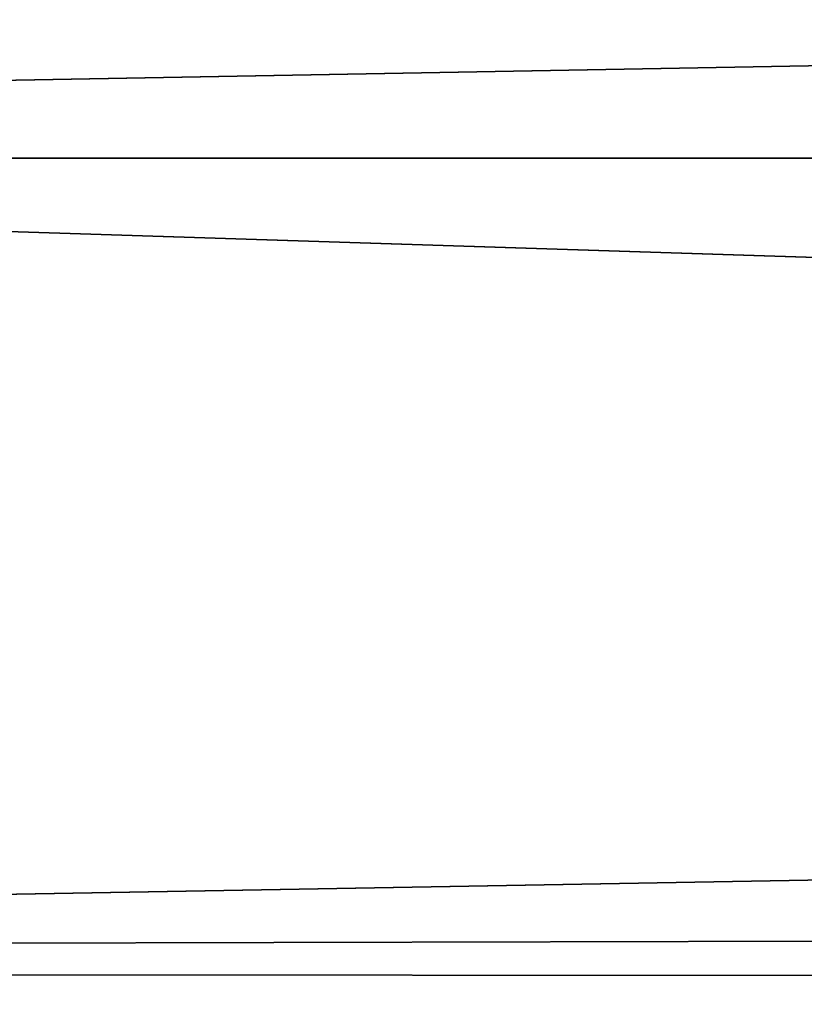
# Model space of a CAD drawing. Header units: millimetres. Extents: x -143 to 143, y -35 to 35.
# Tile 125 of 256: x -74.77 to -71.59, y -3.44 to 0.56. Entities that reach past the tile are written whole.
import ezdxf

# ---------------------------------------------------------------- set-up
doc = ezdxf.new("R2010")
doc.units = ezdxf.units.MM
doc.header["$LTSCALE"] = 65.185185
for name, color, linetype in [('113', 7, 'CONTINUOUS'), ('22', 7, 'CONTINUOUS'), ('45', 7, 'CONTINUOUS'), ('55', 7, 'CONTINUOUS'), ('71', 7, 'CONTINUOUS')]:
    doc.layers.add(name, color=color, linetype=linetype)

msp = doc.modelspace()

# ---------------------------------------------------------------- linework, layer by layer
at = {"layer": '113', "linetype": 'CONTINUOUS'}
for points in [[(-89.5, 14.6045, -14.5), (-68.5, 14.6045, -14.5), (-68.5, -14.6045, -14.5), (-89.5, 14.6045, -14.5)], [(-89.5, 14.6045, -14.5), (-68.5, -14.6045, -14.5), (-89.5, -14.6045, -14.5), (-89.5, 14.6045, -14.5)]]:
    msp.add_3dface(points, dxfattribs=at)
at = {"layer": '22', "linetype": 'CONTINUOUS'}
for points in [[(8.5, 0, 17.5), (-84, 2.824, 17.2706), (8.5, 3.0026, 17.2405), (8.5, 0, 17.5)], [(-84, 0, 17.5), (-84, 2.824, 17.2706), (8.5, 0, 17.5), (-84, 0, 17.5)], [(-84, -3.2108, 17.2029), (-84, 0, 17.5), (8.5, -3.0026, 17.2405), (-84, -3.2108, 17.2029)], [(8.5, -3.0026, 17.2405), (-84, 0, 17.5), (8.5, 0, 17.5), (8.5, -3.0026, 17.2405)], [(8.5, -5.9161, 16.4697), (-84, -3.2108, 17.2029), (8.5, -3.0026, 17.2405), (8.5, -5.9161, 16.4697)], [(-84, -6.3124, 16.3219), (-84, -3.2108, 17.2029), (8.5, -5.9161, 16.4697), (-84, -6.3124, 16.3219)]]:
    msp.add_3dface(points, dxfattribs=at)
at = {"layer": '45', "linetype": 'CONTINUOUS'}
for points in [[(-92.5, -15.0162, -31.5), (-72.8774, -10.1811, -31.5), (64.6406, -0.918, -31.5), (-92.5, -15.0162, -31.5)], [(65.0524, -3.0341, -31.5), (-92.5, -15.0162, -31.5), (64.6406, -0.918, -31.5), (65.0524, -3.0341, -31.5)], [(-72.8774, -10.1811, -31.5), (-70.8231, -9.5244, -31.5), (64.6406, -0.918, -31.5), (-72.8774, -10.1811, -31.5)], [(65.8916, -5.0197, -31.5), (-92.5, -15.0162, -31.5), (65.0524, -3.0341, -31.5), (65.8916, -5.0197, -31.5)]]:
    msp.add_3dface(points, dxfattribs=at)
at = {"layer": '55', "linetype": 'CONTINUOUS'}
for points in [[(-71.5, 15.1875, -11.5), (-84, 15.1875, -11.5), (-84, -15.1875, -11.5), (-71.5, 15.1875, -11.5)], [(-71.5, 15.1875, -11.5), (-84, -15.1875, -11.5), (-71.5, -15.1875, -11.5), (-71.5, 15.1875, -11.5)]]:
    msp.add_3dface(points, dxfattribs=at)
at = {"layer": '71', "linetype": 'CONTINUOUS'}
for points in [[(92.5, 3.308, 20.2313), (-92.5, 3.4229, 20.2122), (-92.5, 0, 20.5), (92.5, 3.308, 20.2313)], [(92.5, 0, 20.5), (92.5, 3.308, 20.2313), (-92.5, 0, 20.5), (92.5, 0, 20.5)], [(92.5, -3.4229, 20.2122), (92.5, 0, 20.5), (-92.5, -3.308, 20.2313), (92.5, -3.4229, 20.2122)], [(92.5, 0, 20.5), (-92.5, 0, 20.5), (-92.5, -3.308, 20.2313), (92.5, 0, 20.5)], [(92.5, -3.4229, 20.2122), (-92.5, -3.308, 20.2313), (-92.5, -6.529, 19.4325), (92.5, -3.4229, 20.2122)], [(92.5, -6.7495, 19.357), (92.5, -3.4229, 20.2122), (-92.5, -6.529, 19.4325), (92.5, -6.7495, 19.357)]]:
    msp.add_3dface(points, dxfattribs=at)

doc.saveas('drawing.dxf')
